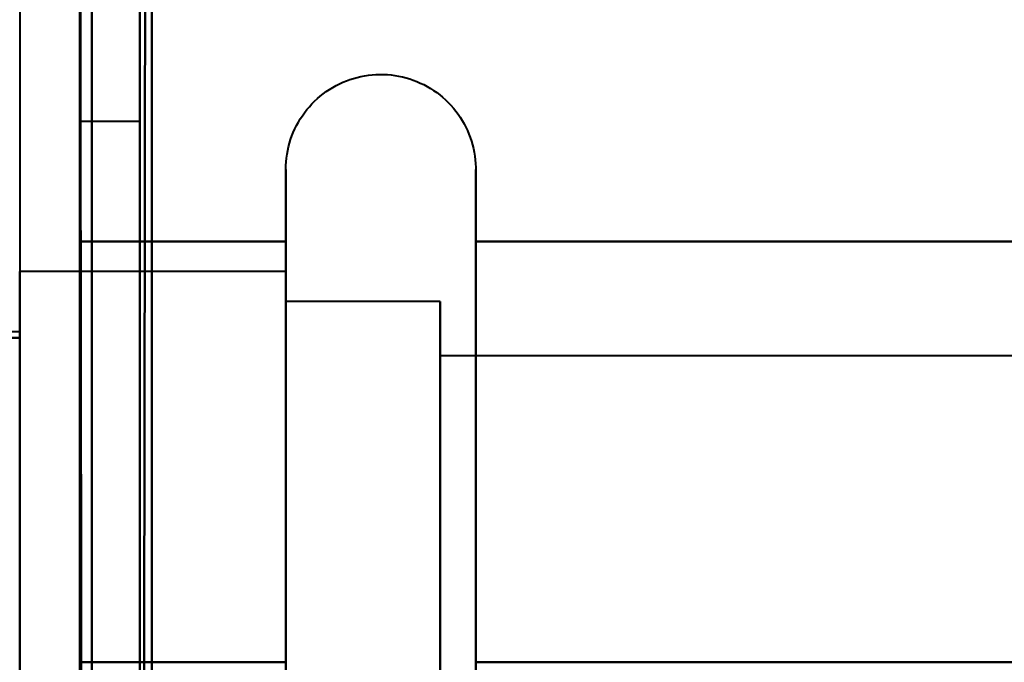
# Model space of a CAD drawing. Header units: millimetres. Extents: x -1483 to 905, y -1392 to 951.
# Tile 11 of 105: x -740 to -731.81, y -451.67 to -446.32. Entities that reach past the tile are written whole.
import ezdxf

# ---------------------------------------------------------------- set-up
doc = ezdxf.new("R2010")
doc.units = ezdxf.units.MM
doc.layers.add('G-IMPT', color=8, linetype='Continuous', lineweight=40)

# ---------------------------------------------------------------- blocks, each defined once
blk = doc.blocks.new('NEXA 2000 CALQUES_dwg-762145-Niveau de réf_')
at = {"layer": 'G-IMPT'}
for p, q in [((-739, -414.2152), (-739.5, -414.2152)), ((-739, -414.2152), (-739.5, -414.2152)), ((-739, -414.2152), (-739.5, -414.2152)), ((-739, -414.2152), (-739.5, -414.2152)), ((-739.5, -418.7152), (-739.5, -414.2152)), ((-739.5, -418.7152), (-739.5, -414.2152)), ((-739.5, -418.7152), (-739.5, -414.2152)), ((-739.5, -418.7152), (-739.5, -414.2152)), ((-739.5, -414.2152), (-739.5, -418.7152)), ((-739.5, -414.2152), (-739.5, -423.2152)), ((-739.5, -414.2152), (-739.5, -418.7152)), ((-739.5, -414.2152), (-739.5, -423.2152)), ((-739.5, -414.2152), (-739.5, -418.7152)), ((-739.5, -414.2152), (-739.5, -423.2152)), ((-739.5, -414.2152), (-739.5, -418.7152)), ((-739.5, -414.2152), (-739.5, -423.2152)), ((-739, -423.2152), (-739, -414.2152)), ((-739, -423.2152), (-739, -414.2152)), ((-739, -423.2152), (-739, -414.2152)), ((-739, -423.2152), (-739, -414.2152)), ((-739, -423.2152), (-739, -414.2152)), ((-739, -423.2152), (-739, -414.2152)), ((-739, -423.2152), (-739, -414.2152)), ((-739, -423.2152), (-739, -414.2152)), ((-739, -414.2152), (-739, -423.2152)), ((-739, -414.2152), (-739, -423.2152)), ((-739, -414.2152), (-739, -423.2152)), ((-739, -414.2152), (-739, -423.2152)), ((-739, -414.2152), (-739, -423.2152)), ((-739, -414.2152), (-739, -423.2152)), ((-739, -414.2152), (-739, -423.2152)), ((-739, -414.2152), (-739, -423.2152)), ((-737.7851, -418.7152), (-737.7851, -414.6152)), ((-737.7851, -418.7152), (-737.7851, -414.6152)), ((-737.7851, -418.7152), (-737.7851, -414.6152)), ((-737.7851, -418.7152), (-737.7851, -414.6152)), ((-737.7851, -418.7152), (-737.7851, -414.6152)), ((-737.7851, -418.7152), (-737.7851, -414.6152)), ((-737.7851, -416.6652), (-737.7851, -414.6152)), ((-736.2043, -414.6152), (-736.2043, -418.7152)), ((-736.2043, -414.6152), (-736.2043, -418.7152)), ((-736.2043, -414.6152), (-736.2043, -418.7152)), ((-736.2043, -414.6152), (-736.2043, -418.7152)), ((-736.2043, -414.6152), (-736.2043, -418.7152)), ((-736.2043, -414.6152), (-736.2043, -418.7152)), ((-736.2043, -414.6152), (-736.2043, -416.6652)), ((-737.7851, -422.8152), (-737.7851, -415.1644)), ((-736.2043, -415.1644), (-736.2043, -422.8152)), ((-737.7851, -415.4652), (-740, -415.4652)), ((-737.7851, -415.4652), (-740, -415.4652)), ((-737.7851, -415.4652), (-740, -415.4652)), ((-737.7851, -415.4652), (-740, -415.4652)), ((-740, -418.7152), (-740, -415.4652)), ((-740, -418.7152), (-740, -415.4652)), ((-740, -415.4652), (-740, -418.7152)), ((-740, -415.4652), (-740, -421.5297)), ((-737.7851, -415.4652), (-737.7851, -421.9652)), ((-737.7851, -415.4652), (-737.7851, -421.9652)), ((-737.7851, -418.7152), (-737.7851, -415.4652)), ((-737.7851, -418.7152), (-737.7851, -415.4652)), ((-737.7851, -415.4652), (-737.7851, -421.9652)), ((-737.7851, -415.4652), (-737.7851, -421.9652)), ((-737.7851, -418.7152), (-737.7851, -415.4652)), ((-737.7851, -418.7152), (-737.7851, -415.4652)), ((-737.7851, -415.4652), (-737.7851, -421.9652)), ((-737.7851, -415.4652), (-737.7851, -421.9652)), ((-737.7851, -418.7152), (-737.7851, -415.4652)), ((-737.7851, -418.7152), (-737.7851, -415.4652)), ((-737.7851, -417.0902), (-737.7851, -415.4652)), ((-737.7851, -415.4652), (-737.7851, -420.3402)), ((-736.5, -415.7152), (-737.7851, -415.7152)), ((-736.5, -415.7152), (-737.7851, -415.7152)), ((-736.5, -415.7152), (-737.7851, -415.7152)), ((-736.5, -415.7152), (-737.7851, -415.7152)), ((-737.7851, -415.7152), (-737.7851, -421.7152)), ((-737.7851, -415.7152), (-737.7851, -421.7152)), ((-737.7851, -421.7152), (-737.7851, -415.7152)), ((-737.7851, -421.7152), (-737.7851, -415.7152)), ((-737.7851, -415.7152), (-737.7851, -421.7152)), ((-737.7851, -415.7152), (-737.7851, -421.7152)), ((-737.7851, -421.7152), (-737.7851, -415.7152)), ((-737.7851, -421.7152), (-737.7851, -415.7152)), ((-737.7851, -415.7152), (-737.7851, -421.7152)), ((-737.7851, -415.7152), (-737.7851, -421.7152)), ((-737.7851, -421.7152), (-737.7851, -415.7152)), ((-737.7851, -421.7152), (-737.7851, -415.7152)), ((-737.7851, -415.7152), (-737.7851, -420.2152)), ((-737.7851, -420.2152), (-737.7851, -415.7152)), ((-736.5, -415.7152), (-736.5, -418.7152)), ((-736.5, -421.7152), (-736.5, -415.7152)), ((-736.5, -418.7152), (-736.5, -415.7152)), ((-736.5, -415.7152), (-736.5, -418.7152)), ((-736.5, -421.7152), (-736.5, -415.7152)), ((-736.5, -418.7152), (-736.5, -415.7152)), ((-736.5, -415.7152), (-736.5, -418.7152)), ((-736.5, -421.7152), (-736.5, -415.7152)), ((-736.5, -418.7152), (-736.5, -415.7152)), ((-736.5, -415.7152), (-736.5, -421.3132)), ((-736.5, -420.2152), (-736.5, -415.7152)), ((-740, -415.9006), (-740, -418.7152)), ((-737.7851, -421.9652), (-737.7851, -415.9006)), ((-740, -415.9652), (-745, -415.9652)), ((-740, -415.9652), (-745, -415.9652)), ((-740, -421.4652), (-740, -415.9652)), ((-740, -421.4652), (-740, -415.9652)), ((-740, -415.9652), (-740, -421.4652)), ((-740, -415.9652), (-740, -421.4652)), ((-740, -421.4652), (-740, -415.9652)), ((-740, -421.4652), (-740, -415.9652)), ((-740, -415.9652), (-740, -421.4652)), ((-740, -415.9652), (-740, -421.4652)), ((-736.5, -416.1171), (-736.5, -421.7152)), ((-724.6111, -416.167), (-736.5, -416.167)), ((-724.6111, -416.167), (-736.5, -416.167)), ((-724.6111, -416.167), (-736.5, -416.167)), ((-724.6111, -416.167), (-736.5, -416.167)), ((-736.5, -416.167), (-736.5, -418.7152)), ((-736.5, -418.7152), (-736.5, -416.167)), ((-736.5, -416.167), (-736.5, -418.7152)), ((-736.5, -418.7152), (-736.5, -416.167)), ((-736.5, -416.167), (-736.5, -418.7152)), ((-736.5, -418.7152), (-736.5, -416.167)), ((-736.5, -416.167), (-736.5, -420.922)), ((-736.5, -420.922), (-736.5, -416.167)), ((-736.5, -416.5083), (-736.5, -421.2634)), ((-736.5, -421.2634), (-736.5, -416.5083)), ((-737.7851, -422.2659), (-737.7851, -416.6652)), ((-736.2043, -416.6652), (-736.2043, -422.2659)), ((-737.7851, -421.5297), (-737.7851, -417.0902)), ((-737.7851, -417.0902), (-737.7851, -421.9652)), ((-737.7851, -417.2152), (-737.7851, -421.7152)), ((-737.7851, -421.7152), (-737.7851, -417.2152)), ((-736.5, -421.3132), (-736.5, -417.2152)), ((-740, -418.7152), (-740, -421.9652)), ((-739.5, -423.2152), (-739.5, -418.7152)), ((-739.5, -423.2152), (-739.5, -418.7152)), ((-737.7851, -422.8152), (-737.7851, -418.7152)), ((-737.7851, -422.8152), (-737.7851, -418.7152)), ((-737.7851, -422.8152), (-737.7851, -418.7152)), ((-737.7851, -421.9652), (-737.7851, -418.7152)), ((-737.7851, -421.9652), (-737.7851, -418.7152)), ((-737.7851, -421.9652), (-737.7851, -418.7152)), ((-736.5, -418.7152), (-736.5, -421.2634)), ((-736.5, -418.7152), (-736.5, -421.7152)), ((-736.5, -421.2634), (-736.5, -418.7152)), ((-736.5, -421.7152), (-736.5, -418.7152)), ((-736.5, -418.7152), (-736.5, -421.2634)), ((-736.5, -418.7152), (-736.5, -421.7152)), ((-736.5, -421.2634), (-736.5, -418.7152)), ((-736.5, -421.7152), (-736.5, -418.7152)), ((-736.5, -418.7152), (-736.5, -421.2634)), ((-736.5, -418.7152), (-736.5, -421.7152)), ((-736.5, -421.2634), (-736.5, -418.7152)), ((-736.5, -421.7152), (-736.5, -418.7152)), ((-736.2043, -418.7152), (-736.2043, -422.8152)), ((-736.2043, -418.7152), (-736.2043, -422.8152)), ((-736.2043, -418.7152), (-736.2043, -422.8152))]:
    blk.add_line(p, q, dxfattribs=at)
at = {"layer": 'G-IMPT', "flags": 128}
for points in [[(-738.95, -408.6), (-738.9625, -416.8375), (-738.975, -425.075), (-738.9875, -433.3125), (-739, -441.55)], [(-739, -441.55), (-738.9875, -433.3125), (-738.975, -425.075), (-738.9625, -416.8375), (-738.95, -408.6)], [(-739, -408.65), (-739, -416.875), (-739, -425.1), (-739, -433.325), (-739, -441.55)], [(-739, -441.55), (-739, -433.325), (-739, -425.1), (-739, -416.875), (-739, -408.65)], [(-738.9, -441.55), (-738.9, -433.3125), (-738.9, -425.075), (-738.9, -416.8375), (-738.9, -408.6)], [(-738.9, -408.6), (-738.9, -416.8375), (-738.9, -425.075), (-738.9, -433.3125), (-738.9, -441.55)], [(-738.9, -408.65), (-738.9, -416.875), (-738.9, -425.1), (-738.9, -433.325), (-738.9, -441.55)], [(-738.9, -441.55), (-738.9, -433.325), (-738.9, -425.1), (-738.9, -416.875), (-738.9, -408.65)], [(-740, -410.05), (-740, -415.3262), (-740, -420.6025), (-740, -425.8787), (-740, -431.155)], [(-739.5, -441.55), (-739.5, -433.675), (-739.5, -425.8), (-739.5, -417.925), (-739.5, -410.05)], [(-739.5, -410.05), (-739.5, -417.925), (-739.5, -425.8), (-739.5, -433.675), (-739.5, -441.55)], [(-739.5, -441.55), (-739.5, -433.675), (-739.5, -425.8), (-739.5, -417.925), (-739.5, -410.05)], [(-739.5, -410.05), (-739.5, -418.15), (-739.5, -426.25), (-739.5, -434.35), (-739.5, -442.45)], [(-739.5, -442.45), (-739.5, -434.35), (-739.5, -426.25), (-739.5, -418.15), (-739.5, -410.05)], [(-739.5, -410.05), (-739.5, -417.925), (-739.5, -425.8), (-739.5, -433.675), (-739.5, -441.55)], [(-739.45, -442.5), (-739.4625, -434.3875), (-739.475, -426.275), (-739.4875, -418.1625), (-739.5, -410.05)], [(-739.5, -410.05), (-739.4875, -418.1625), (-739.475, -426.275), (-739.4625, -434.3875), (-739.45, -442.5)], [(-739.4, -442.45), (-739.4, -434.35), (-739.4, -426.25), (-739.4, -418.15), (-739.4, -410.05)], [(-739.4, -410.05), (-739.4, -418.15), (-739.4, -426.25), (-739.4, -434.35), (-739.4, -442.45)], [(-739.4, -442.45), (-739.4, -434.35), (-739.4, -426.25), (-739.4, -418.15), (-739.4, -410.05)], [(-739.4, -410.05), (-739.4, -418.15), (-739.4, -426.25), (-739.4, -434.35), (-739.4, -442.45)], [(-739.4, -442.45), (-739.4, -434.35), (-739.4, -426.25), (-739.4, -418.15), (-739.4, -410.05)], [(-739.4, -410.05), (-739.4, -418.1625), (-739.4, -426.275), (-739.4, -434.3875), (-739.4, -442.5)], [(-739.4, -442.5), (-739.4, -434.3875), (-739.4, -426.275), (-739.4, -418.1625), (-739.4, -410.05)], [(-739.4, -410.05), (-739.4, -418.15), (-739.4, -426.25), (-739.4, -434.35), (-739.4, -442.45)], [(-738.9, -410.05), (-738.9, -417.925), (-738.9, -425.8), (-738.9, -433.675), (-738.9, -441.55)], [(-738.9, -441.55), (-738.9, -433.675), (-738.9, -425.8), (-738.9, -417.925), (-738.9, -410.05)], [(-738.9, -410.05), (-738.9, -417.925), (-738.9, -425.8), (-738.9, -433.675), (-738.9, -441.55)], [(-738.9, -441.55), (-738.9, -433.675), (-738.9, -425.8), (-738.9, -417.925), (-738.9, -410.05)], [(-737.7851, -414.6152), (-737.7845, -414.5835), (-737.7826, -414.552), (-737.7794, -414.5205), (-737.775, -414.4892), (-737.7694, -414.4581), (-737.7625, -414.4273), (-737.7544, -414.3967), (-737.745, -414.3665), (-737.7345, -414.3367), (-737.7227, -414.3073), (-737.7098, -414.2785), (-737.6958, -414.2501), (-737.6807, -414.2224), (-737.6644, -414.1953), (-737.6471, -414.1688), (-737.6287, -414.1431), (-737.6093, -414.1181), (-737.589, -414.094), (-737.5676, -414.0706), (-737.5454, -414.0481), (-737.5223, -414.0266), (-737.4983, -414.0059), (-737.4736, -413.9863), (-737.448, -413.9676), (-737.4218, -413.95), (-737.3948, -413.9335), (-737.3673, -413.918), (-737.3391, -413.9037), (-737.3104, -413.8905), (-737.2811, -413.8784), (-737.2514, -413.8676), (-737.2213, -413.8579), (-737.1909, -413.8495), (-737.1601, -413.8422), (-737.1291, -413.8362), (-737.0978, -413.8315), (-737.0664, -413.828), (-737.0348, -413.8257), (-737.0032, -413.8248), (-736.9716, -413.8251), (-736.9401, -413.8266), (-736.9086, -413.8294), (-736.8772, -413.8335), (-736.846, -413.8388), (-736.8151, -413.8454), (-736.7845, -413.8532), (-736.7542, -413.8622), (-736.7243, -413.8724), (-736.6948, -413.8838), (-736.6658, -413.8964), (-736.6373, -413.9101), (-736.6094, -413.925), (-736.5821, -413.941), (-736.5555, -413.958), (-736.5295, -413.9761), (-736.5044, -413.9952), (-736.48, -414.0153), (-736.4564, -414.0364), (-736.4337, -414.0584), (-736.4119, -414.0812), (-736.391, -414.105), (-736.371, -414.1295), (-736.3521, -414.1549), (-736.3342, -414.1809), (-736.3174, -414.2077), (-736.3016, -414.2351), (-736.287, -414.2631), (-736.2735, -414.2917), (-736.2611, -414.3208), (-736.25, -414.3504), (-736.24, -414.3804), (-736.2312, -414.4107), (-736.2236, -414.4414), (-736.2173, -414.4724), (-736.2122, -414.5036), (-736.2084, -414.535), (-736.2058, -414.5665), (-736.2045, -414.5981), (-736.2043, -414.6152)], [(-737.7851, -414.6152), (-737.7845, -414.5835), (-737.7826, -414.552), (-737.7794, -414.5205), (-737.775, -414.4892), (-737.7694, -414.4581), (-737.7625, -414.4273), (-737.7544, -414.3967), (-737.745, -414.3665), (-737.7345, -414.3367), (-737.7227, -414.3073), (-737.7098, -414.2785), (-737.6958, -414.2501), (-737.6807, -414.2224), (-737.6644, -414.1953), (-737.6471, -414.1688), (-737.6287, -414.1431), (-737.6093, -414.1181), (-737.589, -414.094), (-737.5676, -414.0706), (-737.5454, -414.0481), (-737.5223, -414.0266), (-737.4983, -414.0059), (-737.4736, -413.9863), (-737.448, -413.9676), (-737.4218, -413.95), (-737.3948, -413.9335), (-737.3673, -413.918), (-737.3391, -413.9037), (-737.3104, -413.8905), (-737.2811, -413.8784), (-737.2514, -413.8676), (-737.2213, -413.8579), (-737.1909, -413.8495), (-737.1601, -413.8422), (-737.1291, -413.8362), (-737.0978, -413.8315), (-737.0664, -413.828), (-737.0348, -413.8257), (-737.0032, -413.8248), (-736.9716, -413.8251), (-736.9401, -413.8266), (-736.9086, -413.8294), (-736.8772, -413.8335), (-736.846, -413.8388), (-736.8151, -413.8454), (-736.7845, -413.8532), (-736.7542, -413.8622), (-736.7243, -413.8724), (-736.6948, -413.8838), (-736.6658, -413.8964), (-736.6373, -413.9101), (-736.6094, -413.925), (-736.5821, -413.941), (-736.5555, -413.958), (-736.5295, -413.9761), (-736.5044, -413.9952), (-736.48, -414.0153), (-736.4564, -414.0364), (-736.4337, -414.0584), (-736.4119, -414.0812), (-736.391, -414.105), (-736.371, -414.1295), (-736.3521, -414.1549), (-736.3342, -414.1809), (-736.3174, -414.2077), (-736.3016, -414.2351), (-736.287, -414.2631), (-736.2735, -414.2917), (-736.2611, -414.3208), (-736.25, -414.3504), (-736.24, -414.3804), (-736.2312, -414.4107), (-736.2236, -414.4414), (-736.2173, -414.4724), (-736.2122, -414.5036), (-736.2084, -414.535), (-736.2058, -414.5665), (-736.2045, -414.5981), (-736.2043, -414.6152)], [(-737.7851, -414.6152), (-737.7845, -414.5835), (-737.7826, -414.552), (-737.7794, -414.5205), (-737.775, -414.4892), (-737.7694, -414.4581), (-737.7625, -414.4273), (-737.7544, -414.3967), (-737.745, -414.3665), (-737.7345, -414.3367), (-737.7227, -414.3073), (-737.7098, -414.2785), (-737.6958, -414.2501), (-737.6807, -414.2224), (-737.6644, -414.1953), (-737.6471, -414.1688), (-737.6287, -414.1431), (-737.6093, -414.1181), (-737.589, -414.094), (-737.5676, -414.0706), (-737.5454, -414.0481), (-737.5223, -414.0266), (-737.4983, -414.0059), (-737.4736, -413.9863), (-737.448, -413.9676), (-737.4218, -413.95), (-737.3948, -413.9335), (-737.3673, -413.918), (-737.3391, -413.9037), (-737.3104, -413.8905), (-737.2811, -413.8784), (-737.2514, -413.8676), (-737.2213, -413.8579), (-737.1909, -413.8495), (-737.1601, -413.8422), (-737.1291, -413.8362), (-737.0978, -413.8315), (-737.0664, -413.828), (-737.0348, -413.8257), (-737.0032, -413.8248), (-736.9716, -413.8251), (-736.9401, -413.8266), (-736.9086, -413.8294), (-736.8772, -413.8335), (-736.846, -413.8388), (-736.8151, -413.8454), (-736.7845, -413.8532), (-736.7542, -413.8622), (-736.7243, -413.8724), (-736.6948, -413.8838), (-736.6658, -413.8964), (-736.6373, -413.9101), (-736.6094, -413.925), (-736.5821, -413.941), (-736.5555, -413.958), (-736.5295, -413.9761), (-736.5044, -413.9952), (-736.48, -414.0153), (-736.4564, -414.0364), (-736.4337, -414.0584), (-736.4119, -414.0812), (-736.391, -414.105), (-736.371, -414.1295), (-736.3521, -414.1549), (-736.3342, -414.1809), (-736.3174, -414.2077), (-736.3016, -414.2351), (-736.287, -414.2631), (-736.2735, -414.2917), (-736.2611, -414.3208), (-736.25, -414.3504), (-736.24, -414.3804), (-736.2312, -414.4107), (-736.2236, -414.4414), (-736.2173, -414.4724), (-736.2122, -414.5036), (-736.2084, -414.535), (-736.2058, -414.5665), (-736.2045, -414.5981), (-736.2043, -414.6152)], [(-737.7851, -414.6152), (-737.7845, -414.5835), (-737.7826, -414.552), (-737.7794, -414.5205), (-737.775, -414.4892), (-737.7694, -414.4581), (-737.7625, -414.4273), (-737.7544, -414.3967), (-737.745, -414.3665), (-737.7345, -414.3367), (-737.7227, -414.3073), (-737.7098, -414.2785), (-737.6958, -414.2501), (-737.6807, -414.2224), (-737.6644, -414.1953), (-737.6471, -414.1688), (-737.6287, -414.1431), (-737.6093, -414.1181), (-737.589, -414.094), (-737.5676, -414.0706), (-737.5454, -414.0481), (-737.5223, -414.0266), (-737.4983, -414.0059), (-737.4736, -413.9863), (-737.448, -413.9676), (-737.4218, -413.95), (-737.3948, -413.9335), (-737.3673, -413.918), (-737.3391, -413.9037), (-737.3104, -413.8905), (-737.2811, -413.8784), (-737.2514, -413.8676), (-737.2213, -413.8579), (-737.1909, -413.8495), (-737.1601, -413.8422), (-737.1291, -413.8362), (-737.0978, -413.8315), (-737.0664, -413.828), (-737.0348, -413.8257), (-737.0032, -413.8248), (-736.9716, -413.8251), (-736.9401, -413.8266), (-736.9086, -413.8294), (-736.8772, -413.8335), (-736.846, -413.8388), (-736.8151, -413.8454), (-736.7845, -413.8532), (-736.7542, -413.8622), (-736.7243, -413.8724), (-736.6948, -413.8838), (-736.6658, -413.8964), (-736.6373, -413.9101), (-736.6094, -413.925), (-736.5821, -413.941), (-736.5555, -413.958), (-736.5295, -413.9761), (-736.5044, -413.9952), (-736.48, -414.0153), (-736.4564, -414.0364), (-736.4337, -414.0584), (-736.4119, -414.0812), (-736.391, -414.105), (-736.371, -414.1295), (-736.3521, -414.1549), (-736.3342, -414.1809), (-736.3174, -414.2077), (-736.3016, -414.2351), (-736.287, -414.2631), (-736.2735, -414.2917), (-736.2611, -414.3208), (-736.25, -414.3504), (-736.24, -414.3804), (-736.2312, -414.4107), (-736.2236, -414.4414), (-736.2173, -414.4724), (-736.2122, -414.5036), (-736.2084, -414.535), (-736.2058, -414.5665), (-736.2045, -414.5981), (-736.2043, -414.6152)], [(-737.7851, -414.6152), (-737.7851, -414.6184), (-737.7851, -414.6283), (-737.7851, -414.6446), (-737.7851, -414.6675), (-737.7851, -414.6969), (-737.7851, -414.7327), (-737.7851, -414.7748), (-737.7851, -414.8233), (-737.7851, -414.878), (-737.7851, -414.9388), (-737.7851, -415.0057), (-737.7851, -415.0785), (-737.7851, -415.1571), (-737.7851, -415.2414), (-737.7851, -415.3313), (-737.7851, -415.4266), (-737.7851, -415.5271), (-737.7851, -415.6327), (-737.7851, -415.7433), (-737.7851, -415.8587), (-737.7851, -415.9786), (-737.7851, -416.1028), (-737.7851, -416.2313), (-737.7851, -416.3637), (-737.7851, -416.4999), (-737.7851, -416.6396), (-737.7851, -416.7827), (-737.7851, -416.9289), (-737.7851, -417.0779), (-737.7851, -417.2295), (-737.7851, -417.3835), (-737.7851, -417.5396), (-737.7851, -417.6976), (-737.7851, -417.8573), (-737.7851, -418.0183), (-737.7851, -418.1804), (-737.7851, -418.3434), (-737.7851, -418.507), (-737.7851, -418.6709), (-737.7851, -418.7152)], [(-737.7851, -414.6152), (-737.7851, -414.6184), (-737.7851, -414.6283), (-737.7851, -414.6446), (-737.7851, -414.6675), (-737.7851, -414.6969), (-737.7851, -414.7327), (-737.7851, -414.7748), (-737.7851, -414.8233), (-737.7851, -414.878), (-737.7851, -414.9388), (-737.7851, -415.0057), (-737.7851, -415.0785), (-737.7851, -415.1571), (-737.7851, -415.2414), (-737.7851, -415.3313), (-737.7851, -415.4266), (-737.7851, -415.5271), (-737.7851, -415.6327), (-737.7851, -415.7433), (-737.7851, -415.8587), (-737.7851, -415.9786), (-737.7851, -416.1028), (-737.7851, -416.2313), (-737.7851, -416.3637), (-737.7851, -416.4999), (-737.7851, -416.6396), (-737.7851, -416.7827), (-737.7851, -416.9289), (-737.7851, -417.0779), (-737.7851, -417.2295), (-737.7851, -417.3835), (-737.7851, -417.5396), (-737.7851, -417.6976), (-737.7851, -417.8573), (-737.7851, -418.0183), (-737.7851, -418.1804), (-737.7851, -418.3434), (-737.7851, -418.507), (-737.7851, -418.6709), (-737.7851, -418.7152)], [(-737.7851, -414.6152), (-737.7851, -414.6184), (-737.7851, -414.6283), (-737.7851, -414.6446), (-737.7851, -414.6675), (-737.7851, -414.6969), (-737.7851, -414.7327), (-737.7851, -414.7748), (-737.7851, -414.8233), (-737.7851, -414.878), (-737.7851, -414.9388), (-737.7851, -415.0057), (-737.7851, -415.0785), (-737.7851, -415.1571), (-737.7851, -415.2414), (-737.7851, -415.3313), (-737.7851, -415.4266), (-737.7851, -415.5271), (-737.7851, -415.6327), (-737.7851, -415.7433), (-737.7851, -415.8587), (-737.7851, -415.9786), (-737.7851, -416.1028), (-737.7851, -416.2313), (-737.7851, -416.3637), (-737.7851, -416.4999), (-737.7851, -416.6396), (-737.7851, -416.7827), (-737.7851, -416.9289), (-737.7851, -417.0779), (-737.7851, -417.2295), (-737.7851, -417.3835), (-737.7851, -417.5396), (-737.7851, -417.6976), (-737.7851, -417.8573), (-737.7851, -418.0183), (-737.7851, -418.1804), (-737.7851, -418.3434), (-737.7851, -418.507), (-737.7851, -418.6709), (-737.7851, -418.7152)], [(-737.7851, -414.6152), (-737.7851, -414.6184), (-737.7851, -414.6283), (-737.7851, -414.6446), (-737.7851, -414.6675), (-737.7851, -414.6969), (-737.7851, -414.7327), (-737.7851, -414.7748), (-737.7851, -414.8233), (-737.7851, -414.878), (-737.7851, -414.9388), (-737.7851, -415.0057), (-737.7851, -415.0785), (-737.7851, -415.1571), (-737.7851, -415.1644)], [(-737.7851, -418.7447), (-737.7851, -418.5807), (-737.7851, -418.4169), (-737.7851, -418.2536), (-737.7851, -418.0911), (-737.7851, -417.9295), (-737.7851, -417.7693), (-737.7851, -417.6105), (-737.7851, -417.4535), (-737.7851, -417.2985), (-737.7851, -417.1458), (-737.7851, -416.9955), (-737.7851, -416.8481), (-737.7851, -416.7036), (-737.7851, -416.5623), (-737.7851, -416.4245), (-737.7851, -416.2904), (-737.7851, -416.1601), (-737.7851, -416.0339), (-737.7851, -415.912), (-737.7851, -415.7946), (-737.7851, -415.6819), (-737.7851, -415.574), (-737.7851, -415.4711), (-737.7851, -415.3735), (-737.7851, -415.2812), (-737.7851, -415.1943), (-737.7851, -415.1131), (-737.7851, -415.0377), (-737.7851, -414.9681), (-737.7851, -414.9046), (-737.7851, -414.8471), (-737.7851, -414.7958), (-737.7851, -414.7508), (-737.7851, -414.7122), (-737.7851, -414.6799), (-737.7851, -414.6541), (-737.7851, -414.6348), (-737.7851, -414.622), (-737.7851, -414.6158), (-737.7851, -414.6152)], [(-737.7851, -418.7152), (-737.7851, -418.5512), (-737.7851, -418.3875), (-737.7851, -418.2243), (-737.7851, -418.0619), (-737.7851, -417.9006), (-737.7851, -417.7406), (-737.7851, -417.5821), (-737.7851, -417.4254), (-737.7851, -417.2708), (-737.7851, -417.1185), (-737.7851, -416.9688), (-737.7851, -416.8219), (-737.7851, -416.6779), (-737.7851, -416.5373), (-737.7851, -416.4001), (-737.7851, -416.2667), (-737.7851, -416.1371), (-737.7851, -416.0117), (-737.7851, -415.8906), (-737.7851, -415.774), (-737.7851, -415.6621), (-737.7851, -415.5551), (-737.7851, -415.4532), (-737.7851, -415.3565), (-737.7851, -415.2651), (-737.7851, -415.1793), (-737.7851, -415.0991), (-737.7851, -415.0247), (-737.7851, -414.9563), (-737.7851, -414.8938), (-737.7851, -414.8374), (-737.7851, -414.7873), (-737.7851, -414.7434), (-737.7851, -414.7059), (-737.7851, -414.6748), (-737.7851, -414.6502), (-737.7851, -414.632), (-737.7851, -414.6204), (-737.7851, -414.6154)], [(-737.7851, -418.7152), (-737.7851, -418.5512), (-737.7851, -418.3875), (-737.7851, -418.2243), (-737.7851, -418.0619), (-737.7851, -417.9006), (-737.7851, -417.7406), (-737.7851, -417.5821), (-737.7851, -417.4254), (-737.7851, -417.2708), (-737.7851, -417.1185), (-737.7851, -416.9688), (-737.7851, -416.8219), (-737.7851, -416.6779), (-737.7851, -416.5373), (-737.7851, -416.4001), (-737.7851, -416.2667), (-737.7851, -416.1371), (-737.7851, -416.0117), (-737.7851, -415.8906), (-737.7851, -415.774), (-737.7851, -415.6621), (-737.7851, -415.5551), (-737.7851, -415.4532), (-737.7851, -415.3565), (-737.7851, -415.2651), (-737.7851, -415.1793), (-737.7851, -415.0991), (-737.7851, -415.0247), (-737.7851, -414.9563), (-737.7851, -414.8938), (-737.7851, -414.8374), (-737.7851, -414.7873), (-737.7851, -414.7434), (-737.7851, -414.7059), (-737.7851, -414.6748), (-737.7851, -414.6502), (-737.7851, -414.632), (-737.7851, -414.6204), (-737.7851, -414.6154)], [(-737.7851, -418.7152), (-737.7851, -418.5512), (-737.7851, -418.3875), (-737.7851, -418.2243), (-737.7851, -418.0619), (-737.7851, -417.9006), (-737.7851, -417.7406), (-737.7851, -417.5821), (-737.7851, -417.4254), (-737.7851, -417.2708), (-737.7851, -417.1185), (-737.7851, -416.9688), (-737.7851, -416.8219), (-737.7851, -416.6779), (-737.7851, -416.5373), (-737.7851, -416.4001), (-737.7851, -416.2667), (-737.7851, -416.1371), (-737.7851, -416.0117), (-737.7851, -415.8906), (-737.7851, -415.774), (-737.7851, -415.6621), (-737.7851, -415.5551), (-737.7851, -415.4532), (-737.7851, -415.3565), (-737.7851, -415.2651), (-737.7851, -415.1793), (-737.7851, -415.0991), (-737.7851, -415.0247), (-737.7851, -414.9563), (-737.7851, -414.8938), (-737.7851, -414.8374), (-737.7851, -414.7873), (-737.7851, -414.7434), (-737.7851, -414.7059), (-737.7851, -414.6748), (-737.7851, -414.6502), (-737.7851, -414.632), (-737.7851, -414.6204), (-737.7851, -414.6154)], [(-736.2043, -414.6152), (-736.2043, -414.6184), (-736.2043, -414.6283), (-736.2043, -414.6446), (-736.2043, -414.6675), (-736.2043, -414.6969), (-736.2043, -414.7327), (-736.2043, -414.7748), (-736.2043, -414.8233), (-736.2043, -414.878), (-736.2043, -414.9388), (-736.2043, -415.0057), (-736.2043, -415.0785), (-736.2043, -415.1571), (-736.2043, -415.2414), (-736.2043, -415.3313), (-736.2043, -415.4266), (-736.2043, -415.5271), (-736.2043, -415.6327), (-736.2043, -415.7433), (-736.2043, -415.8587), (-736.2043, -415.9786), (-736.2043, -416.1028), (-736.2043, -416.2313), (-736.2043, -416.3637), (-736.2043, -416.4999), (-736.2043, -416.6396), (-736.2043, -416.7827), (-736.2043, -416.9289), (-736.2043, -417.0779), (-736.2043, -417.2295), (-736.2043, -417.3835), (-736.2043, -417.5396), (-736.2043, -417.6976), (-736.2043, -417.8573), (-736.2043, -418.0183), (-736.2043, -418.1804), (-736.2043, -418.3434), (-736.2043, -418.507), (-736.2043, -418.6709), (-736.2043, -418.7152)], [(-736.2043, -414.6152), (-736.2043, -414.6184), (-736.2043, -414.6283), (-736.2043, -414.6446), (-736.2043, -414.6675), (-736.2043, -414.6969), (-736.2043, -414.7327), (-736.2043, -414.7748), (-736.2043, -414.8233), (-736.2043, -414.878), (-736.2043, -414.9388), (-736.2043, -415.0057), (-736.2043, -415.0785), (-736.2043, -415.1571), (-736.2043, -415.2414), (-736.2043, -415.3313), (-736.2043, -415.4266), (-736.2043, -415.5271), (-736.2043, -415.6327), (-736.2043, -415.7433), (-736.2043, -415.8587), (-736.2043, -415.9786), (-736.2043, -416.1028), (-736.2043, -416.2313), (-736.2043, -416.3637), (-736.2043, -416.4999), (-736.2043, -416.6396), (-736.2043, -416.7827), (-736.2043, -416.9289), (-736.2043, -417.0779), (-736.2043, -417.2295), (-736.2043, -417.3835), (-736.2043, -417.5396), (-736.2043, -417.6976), (-736.2043, -417.8573), (-736.2043, -418.0183), (-736.2043, -418.1804), (-736.2043, -418.3434), (-736.2043, -418.507), (-736.2043, -418.6709), (-736.2043, -418.7152)], [(-736.2043, -414.6152), (-736.2043, -414.6184), (-736.2043, -414.6283), (-736.2043, -414.6446), (-736.2043, -414.6675), (-736.2043, -414.6969), (-736.2043, -414.7327), (-736.2043, -414.7748), (-736.2043, -414.8233), (-736.2043, -414.878), (-736.2043, -414.9388), (-736.2043, -415.0057), (-736.2043, -415.0785), (-736.2043, -415.1571), (-736.2043, -415.2414), (-736.2043, -415.3313), (-736.2043, -415.4266), (-736.2043, -415.5271), (-736.2043, -415.6327), (-736.2043, -415.7433), (-736.2043, -415.8587), (-736.2043, -415.9786), (-736.2043, -416.1028), (-736.2043, -416.2313), (-736.2043, -416.3637), (-736.2043, -416.4999), (-736.2043, -416.6396), (-736.2043, -416.7827), (-736.2043, -416.9289), (-736.2043, -417.0779), (-736.2043, -417.2295), (-736.2043, -417.3835), (-736.2043, -417.5396), (-736.2043, -417.6976), (-736.2043, -417.8573), (-736.2043, -418.0183), (-736.2043, -418.1804), (-736.2043, -418.3434), (-736.2043, -418.507), (-736.2043, -418.6709), (-736.2043, -418.7152)], [(-736.2043, -414.6152), (-736.2043, -414.6184), (-736.2043, -414.6283), (-736.2043, -414.6446), (-736.2043, -414.6675), (-736.2043, -414.6969), (-736.2043, -414.7327), (-736.2043, -414.7748), (-736.2043, -414.8233), (-736.2043, -414.878), (-736.2043, -414.9388), (-736.2043, -415.0057), (-736.2043, -415.0785), (-736.2043, -415.1571), (-736.2043, -415.2414), (-736.2043, -415.3313), (-736.2043, -415.4266), (-736.2043, -415.5271), (-736.2043, -415.6327), (-736.2043, -415.7433), (-736.2043, -415.8587), (-736.2043, -415.9786), (-736.2043, -416.1028), (-736.2043, -416.2313), (-736.2043, -416.3637), (-736.2043, -416.4999), (-736.2043, -416.6396), (-736.2043, -416.7827), (-736.2043, -416.9289), (-736.2043, -417.0779), (-736.2043, -417.2295), (-736.2043, -417.3835), (-736.2043, -417.5396), (-736.2043, -417.6976), (-736.2043, -417.8573), (-736.2043, -418.0183), (-736.2043, -418.1804), (-736.2043, -418.3434), (-736.2043, -418.507), (-736.2043, -418.6709), (-736.2043, -418.8349)], [(-736.2043, -415.1644), (-736.2043, -415.0853), (-736.2043, -415.012), (-736.2043, -414.9446), (-736.2043, -414.8832), (-736.2043, -414.828), (-736.2043, -414.7789), (-736.2043, -414.7362), (-736.2043, -414.6998), (-736.2043, -414.6699), (-736.2043, -414.6464), (-736.2043, -414.6295), (-736.2043, -414.619), (-736.2043, -414.6152)], [(-736.2043, -418.7152), (-736.2043, -418.5512), (-736.2043, -418.3875), (-736.2043, -418.2243), (-736.2043, -418.0619), (-736.2043, -417.9006), (-736.2043, -417.7406), (-736.2043, -417.5821), (-736.2043, -417.4254), (-736.2043, -417.2708), (-736.2043, -417.1185), (-736.2043, -416.9688), (-736.2043, -416.8219), (-736.2043, -416.6779), (-736.2043, -416.5373), (-736.2043, -416.4001), (-736.2043, -416.2667), (-736.2043, -416.1371), (-736.2043, -416.0117), (-736.2043, -415.8906), (-736.2043, -415.774), (-736.2043, -415.6621), (-736.2043, -415.5551), (-736.2043, -415.4532), (-736.2043, -415.3565), (-736.2043, -415.2651), (-736.2043, -415.1793), (-736.2043, -415.0991), (-736.2043, -415.0247), (-736.2043, -414.9563), (-736.2043, -414.8938), (-736.2043, -414.8374), (-736.2043, -414.7873), (-736.2043, -414.7434), (-736.2043, -414.7059), (-736.2043, -414.6748), (-736.2043, -414.6502), (-736.2043, -414.632), (-736.2043, -414.6204), (-736.2043, -414.6154)], [(-736.2043, -418.7152), (-736.2043, -418.5512), (-736.2043, -418.3875), (-736.2043, -418.2243), (-736.2043, -418.0619), (-736.2043, -417.9006), (-736.2043, -417.7406), (-736.2043, -417.5821), (-736.2043, -417.4254), (-736.2043, -417.2708), (-736.2043, -417.1185), (-736.2043, -416.9688), (-736.2043, -416.8219), (-736.2043, -416.6779), (-736.2043, -416.5373), (-736.2043, -416.4001), (-736.2043, -416.2667), (-736.2043, -416.1371), (-736.2043, -416.0117), (-736.2043, -415.8906), (-736.2043, -415.774), (-736.2043, -415.6621), (-736.2043, -415.5551), (-736.2043, -415.4532), (-736.2043, -415.3565), (-736.2043, -415.2651), (-736.2043, -415.1793), (-736.2043, -415.0991), (-736.2043, -415.0247), (-736.2043, -414.9563), (-736.2043, -414.8938), (-736.2043, -414.8374), (-736.2043, -414.7873), (-736.2043, -414.7434), (-736.2043, -414.7059), (-736.2043, -414.6748), (-736.2043, -414.6502), (-736.2043, -414.632), (-736.2043, -414.6204), (-736.2043, -414.6154)], [(-736.2043, -418.7152), (-736.2043, -418.5512), (-736.2043, -418.3875), (-736.2043, -418.2243), (-736.2043, -418.0619), (-736.2043, -417.9006), (-736.2043, -417.7406), (-736.2043, -417.5821), (-736.2043, -417.4254), (-736.2043, -417.2708), (-736.2043, -417.1185), (-736.2043, -416.9688), (-736.2043, -416.8219), (-736.2043, -416.6779), (-736.2043, -416.5373), (-736.2043, -416.4001), (-736.2043, -416.2667), (-736.2043, -416.1371), (-736.2043, -416.0117), (-736.2043, -415.8906), (-736.2043, -415.774), (-736.2043, -415.6621), (-736.2043, -415.5551), (-736.2043, -415.4532), (-736.2043, -415.3565), (-736.2043, -415.2651), (-736.2043, -415.1793), (-736.2043, -415.0991), (-736.2043, -415.0247), (-736.2043, -414.9563), (-736.2043, -414.8938), (-736.2043, -414.8374), (-736.2043, -414.7873), (-736.2043, -414.7434), (-736.2043, -414.7059), (-736.2043, -414.6748), (-736.2043, -414.6502), (-736.2043, -414.632), (-736.2043, -414.6204), (-736.2043, -414.6154)], [(-737.7851, -415.1644), (-737.7851, -415.2493), (-737.7851, -415.3396), (-737.7851, -415.4354), (-737.7851, -415.5364), (-737.7851, -415.6425), (-737.7851, -415.7535), (-737.7851, -415.8693), (-737.7851, -415.9896), (-737.7851, -416.1142), (-737.7851, -416.243), (-737.7851, -416.3758), (-737.7851, -416.5123), (-737.7851, -416.6524), (-737.7851, -416.7957), (-737.7851, -416.9421), (-737.7851, -417.0914), (-737.7851, -417.2432), (-737.7851, -417.3975), (-737.7851, -417.5538), (-737.7851, -417.7119), (-737.7851, -417.8717), (-737.7851, -418.0328), (-737.7851, -418.195), (-737.7851, -418.3581), (-737.7851, -418.5217), (-737.7851, -418.6856), (-737.7851, -418.8496)], [(-736.2043, -418.7594), (-736.2043, -418.5954), (-736.2043, -418.4316), (-736.2043, -418.2683), (-736.2043, -418.1057), (-736.2043, -417.944), (-736.2043, -417.7836), (-736.2043, -417.6247), (-736.2043, -417.4675), (-736.2043, -417.3123), (-736.2043, -417.1594), (-736.2043, -417.0089), (-736.2043, -416.8612), (-736.2043, -416.7165), (-736.2043, -416.5749), (-736.2043, -416.4368), (-736.2043, -416.3023), (-736.2043, -416.1717), (-736.2043, -416.0451), (-736.2043, -415.9228), (-736.2043, -415.805), (-736.2043, -415.6918), (-736.2043, -415.5835), (-736.2043, -415.4802), (-736.2043, -415.382), (-736.2043, -415.2892), (-736.2043, -415.2019), (-736.2043, -415.1644)], [(-739.5, -418.7152), (-739.5, -417.8402), (-739.5, -416.9652), (-739.5, -416.0902), (-739.5, -415.2152)], [(-739.5, -415.2152), (-739.0713, -415.2152), (-738.6426, -415.2152), (-738.2139, -415.2152), (-737.7851, -415.2152)], [(-737.7851, -415.2152), (-738.2139, -415.2152), (-738.6426, -415.2152), (-739.0713, -415.2152), (-739.5, -415.2152)], [(-739.5, -415.2152), (-739.0713, -415.2152), (-738.6426, -415.2152), (-738.2139, -415.2152), (-737.7851, -415.2152)], [(-737.7851, -415.2152), (-738.2139, -415.2152), (-738.6426, -415.2152), (-739.0713, -415.2152), (-739.5, -415.2152)], [(-739.5, -415.2152), (-739.5, -416.0902), (-739.5, -416.9652), (-739.5, -417.8402), (-739.5, -418.7152)], [(-739.5, -418.7152), (-739.5, -417.8402), (-739.5, -416.9652), (-739.5, -416.0902), (-739.5, -415.2152)], [(-739.5, -415.2152), (-739.0713, -415.2152), (-738.6426, -415.2152), (-738.2139, -415.2152), (-737.7851, -415.2152)], [(-737.7851, -415.2152), (-738.2139, -415.2152), (-738.6426, -415.2152), (-739.0713, -415.2152), (-739.5, -415.2152)], [(-739.5, -415.2152), (-739.0713, -415.2152), (-738.6426, -415.2152), (-738.2139, -415.2152), (-737.7851, -415.2152)], [(-737.7851, -415.2152), (-738.2139, -415.2152), (-738.6426, -415.2152), (-739.0713, -415.2152), (-739.5, -415.2152)], [(-739.5, -415.2152), (-739.5, -416.0902), (-739.5, -416.9652), (-739.5, -417.8402), (-739.5, -418.7152)], [(-739.5, -418.7152), (-739.5, -417.8402), (-739.5, -416.9652), (-739.5, -416.0902), (-739.5, -415.2152)], [(-739.5, -415.2152), (-739.0713, -415.2152), (-738.6426, -415.2152), (-738.2139, -415.2152), (-737.7851, -415.2152)], [(-737.7851, -415.2152), (-738.2139, -415.2152), (-738.6426, -415.2152), (-739.0713, -415.2152), (-739.5, -415.2152)], [(-739.5, -415.2152), (-739.0713, -415.2152), (-738.6426, -415.2152), (-738.2139, -415.2152), (-737.7851, -415.2152)], [(-737.7851, -415.2152), (-738.2139, -415.2152), (-738.6426, -415.2152), (-739.0713, -415.2152), (-739.5, -415.2152)], [(-739.5, -415.2152), (-739.5, -416.0902), (-739.5, -416.9652), (-739.5, -417.8402), (-739.5, -418.7152)], [(-739.5, -418.7152), (-739.5, -417.8402), (-739.5, -416.9652), (-739.5, -416.0902), (-739.5, -415.2152)], [(-739.5, -415.2152), (-739.0713, -415.2152), (-738.6426, -415.2152), (-738.2139, -415.2152), (-737.7851, -415.2152)], [(-737.7851, -415.2152), (-738.2139, -415.2152), (-738.6426, -415.2152), (-739.0713, -415.2152), (-739.5, -415.2152)], [(-739.5, -415.2152), (-739.0713, -415.2152), (-738.6426, -415.2152), (-738.2139, -415.2152), (-737.7851, -415.2152)], [(-737.7851, -415.2152), (-738.2139, -415.2152), (-738.6426, -415.2152), (-739.0713, -415.2152), (-739.5, -415.2152)], [(-739.5, -415.2152), (-739.5, -416.0902), (-739.5, -416.9652), (-739.5, -417.8402), (-739.5, -418.7152)], [(-739.5, -418.7152), (-739.5, -417.8402), (-739.5, -416.9652), (-739.5, -416.0902), (-739.5, -415.2152)], [(-739.5, -415.2152), (-739.5, -416.0902), (-739.5, -416.9652), (-739.5, -417.8402), (-739.5, -418.7152)], [(-739.5, -418.7152), (-739.5, -417.8402), (-739.5, -416.9652), (-739.5, -416.0902), (-739.5, -415.2152)], [(-739.5, -415.2152), (-739.5, -416.0902), (-739.5, -416.9652), (-739.5, -417.8402), (-739.5, -418.7152)], [(-739.5, -418.7152), (-739.5, -417.8402), (-739.5, -416.9652), (-739.5, -416.0902), (-739.5, -415.2152)], [(-739.5, -415.2152), (-739.5, -416.0902), (-739.5, -416.9652), (-739.5, -417.8402), (-739.5, -418.7152)], [(-739.5, -418.7152), (-739.5, -417.8402), (-739.5, -416.9652), (-739.5, -416.0902), (-739.5, -415.2152)], [(-739.5, -415.2152), (-739.5, -416.0902), (-739.5, -416.9652), (-739.5, -417.8402), (-739.5, -418.7152)], [(-737.7851, -415.2152), (-737.7851, -416.0902), (-737.7851, -416.9652), (-737.7851, -417.8402), (-737.7851, -418.7152)], [(-737.7851, -418.7152), (-737.7851, -417.8402), (-737.7851, -416.9652), (-737.7851, -416.0902), (-737.7851, -415.2152)], [(-737.7851, -415.2152), (-737.7851, -416.0902), (-737.7851, -416.9652), (-737.7851, -417.8402), (-737.7851, -418.7152)], [(-737.7851, -418.7152), (-737.7851, -417.8402), (-737.7851, -416.9652), (-737.7851, -416.0902), (-737.7851, -415.2152)], [(-737.7851, -415.2152), (-737.7851, -416.0902), (-737.7851, -416.9652), (-737.7851, -417.8402), (-737.7851, -418.7152)], [(-737.7851, -418.7152), (-737.7851, -417.8402), (-737.7851, -416.9652), (-737.7851, -416.0902), (-737.7851, -415.2152)], [(-737.7851, -415.2152), (-737.7851, -416.0902), (-737.7851, -416.9652), (-737.7851, -417.8402), (-737.7851, -418.7152)], [(-737.7851, -418.7152), (-737.7851, -417.8402), (-737.7851, -416.9652), (-737.7851, -416.0902), (-737.7851, -415.2152)], [(-736.2043, -418.7152), (-736.2043, -417.8402), (-736.2043, -416.9652), (-736.2043, -416.0902), (-736.2043, -415.2152)], [(-736.2043, -415.2152), (-733.7043, -415.2152), (-731.2043, -415.2152), (-728.7043, -415.2152), (-726.2043, -415.2152)], [(-726.2043, -415.2152), (-728.7043, -415.2152), (-731.2043, -415.2152), (-733.7043, -415.2152), (-736.2043, -415.2152)], [(-736.2043, -415.2152), (-733.7043, -415.2152), (-731.2043, -415.2152), (-728.7043, -415.2152), (-726.2043, -415.2152)], [(-726.2043, -415.2152), (-728.7043, -415.2152), (-731.2043, -415.2152), (-733.7043, -415.2152), (-736.2043, -415.2152)], [(-736.2043, -415.2152), (-736.2043, -416.0902), (-736.2043, -416.9652), (-736.2043, -417.8402), (-736.2043, -418.7152)], [(-736.2043, -418.7152), (-736.2043, -417.8402), (-736.2043, -416.9652), (-736.2043, -416.0902), (-736.2043, -415.2152)], [(-736.2043, -415.2152), (-733.7043, -415.2152), (-731.2043, -415.2152), (-728.7043, -415.2152), (-726.2043, -415.2152)], [(-726.2043, -415.2152), (-728.7043, -415.2152), (-731.2043, -415.2152), (-733.7043, -415.2152), (-736.2043, -415.2152)], [(-736.2043, -415.2152), (-733.7043, -415.2152), (-731.2043, -415.2152), (-728.7043, -415.2152), (-726.2043, -415.2152)], [(-726.2043, -415.2152), (-728.7043, -415.2152), (-731.2043, -415.2152), (-733.7043, -415.2152), (-736.2043, -415.2152)], [(-736.2043, -415.2152), (-736.2043, -416.0902), (-736.2043, -416.9652), (-736.2043, -417.8402), (-736.2043, -418.7152)], [(-736.2043, -418.7152), (-736.2043, -417.8402), (-736.2043, -416.9652), (-736.2043, -416.0902), (-736.2043, -415.2152)], [(-736.2043, -415.2152), (-733.7043, -415.2152), (-731.2043, -415.2152), (-728.7043, -415.2152), (-726.2043, -415.2152)], [(-726.2043, -415.2152), (-728.7043, -415.2152), (-731.2043, -415.2152), (-733.7043, -415.2152), (-736.2043, -415.2152)], [(-736.2043, -415.2152), (-733.7043, -415.2152), (-731.2043, -415.2152), (-728.7043, -415.2152), (-726.2043, -415.2152)], [(-726.2043, -415.2152), (-728.7043, -415.2152), (-731.2043, -415.2152), (-733.7043, -415.2152), (-736.2043, -415.2152)], [(-736.2043, -415.2152), (-736.2043, -416.0902), (-736.2043, -416.9652), (-736.2043, -417.8402), (-736.2043, -418.7152)], [(-736.2043, -418.7152), (-736.2043, -417.8402), (-736.2043, -416.9652), (-736.2043, -416.0902), (-736.2043, -415.2152)], [(-736.2043, -415.2152), (-733.7043, -415.2152), (-731.2043, -415.2152), (-728.7043, -415.2152), (-726.2043, -415.2152)], [(-726.2043, -415.2152), (-728.7043, -415.2152), (-731.2043, -415.2152), (-733.7043, -415.2152), (-736.2043, -415.2152)], [(-736.2043, -415.2152), (-733.7043, -415.2152), (-731.2043, -415.2152), (-728.7043, -415.2152), (-726.2043, -415.2152)], [(-726.2043, -415.2152), (-728.7043, -415.2152), (-731.2043, -415.2152), (-733.7043, -415.2152), (-736.2043, -415.2152)], [(-736.2043, -415.2152), (-736.2043, -416.0902), (-736.2043, -416.9652), (-736.2043, -417.8402), (-736.2043, -418.7152)], [(-742.5, -416.0152), (-741.875, -416.0152), (-741.25, -416.0152), (-740.625, -416.0152), (-740, -416.0152)], [(-740, -416.0152), (-740.625, -416.0152), (-741.25, -416.0152), (-741.875, -416.0152), (-742.5, -416.0152)], [(-740, -416.0152), (-740.625, -416.0152), (-741.25, -416.0152), (-741.875, -416.0152), (-742.5, -416.0152)], [(-742.5, -416.0152), (-741.875, -416.0152), (-741.25, -416.0152), (-740.625, -416.0152), (-740, -416.0152)], [(-740, -416.0152), (-740, -419.0152), (-740, -422.0152), (-740, -425.0152), (-740, -428.0152)], [(-740, -428.0152), (-740, -425.0152), (-740, -422.0152), (-740, -419.0152), (-740, -416.0152)], [(-737.7851, -418.7152), (-738.2139, -418.7152), (-738.6426, -418.7152), (-739.0713, -418.7152), (-739.5, -418.7152)], [(-739.5, -418.7152), (-739.0713, -418.7152), (-738.6426, -418.7152), (-738.2139, -418.7152), (-737.7851, -418.7152)], [(-737.7851, -418.7152), (-738.2139, -418.7152), (-738.6426, -418.7152), (-739.0713, -418.7152), (-739.5, -418.7152)], [(-739.5, -418.7152), (-739.5, -419.5902), (-739.5, -420.4652), (-739.5, -421.3402), (-739.5, -422.2152)], [(-739.5, -422.2152), (-739.5, -421.3402), (-739.5, -420.4652), (-739.5, -419.5902), (-739.5, -418.7152)], [(-739.5, -418.7152), (-739.0713, -418.7152), (-738.6426, -418.7152), (-738.2139, -418.7152), (-737.7851, -418.7152)], [(-737.7851, -418.7152), (-738.2139, -418.7152), (-738.6426, -418.7152), (-739.0713, -418.7152), (-739.5, -418.7152)], [(-739.5, -418.7152), (-739.0713, -418.7152), (-738.6426, -418.7152), (-738.2139, -418.7152), (-737.7851, -418.7152)], [(-737.7851, -418.7152), (-738.2139, -418.7152), (-738.6426, -418.7152), (-739.0713, -418.7152), (-739.5, -418.7152)], [(-739.5, -418.7152), (-739.5, -419.5902), (-739.5, -420.4652), (-739.5, -421.3402), (-739.5, -422.2152)], [(-739.5, -422.2152), (-739.5, -421.3402), (-739.5, -420.4652), (-739.5, -419.5902), (-739.5, -418.7152)], [(-739.5, -418.7152), (-739.0713, -418.7152), (-738.6426, -418.7152), (-738.2139, -418.7152), (-737.7851, -418.7152)], [(-737.7851, -418.7152), (-738.2139, -418.7152), (-738.6426, -418.7152), (-739.0713, -418.7152), (-739.5, -418.7152)], [(-739.5, -418.7152), (-739.0713, -418.7152), (-738.6426, -418.7152), (-738.2139, -418.7152), (-737.7851, -418.7152)], [(-737.7851, -418.7152), (-738.2139, -418.7152), (-738.6426, -418.7152), (-739.0713, -418.7152), (-739.5, -418.7152)], [(-739.5, -418.7152), (-739.5, -419.5902), (-739.5, -420.4652), (-739.5, -421.3402), (-739.5, -422.2152)], [(-739.5, -422.2152), (-739.5, -421.3402), (-739.5, -420.4652), (-739.5, -419.5902), (-739.5, -418.7152)], [(-739.5, -418.7152), (-739.0713, -418.7152), (-738.6426, -418.7152), (-738.2139, -418.7152), (-737.7851, -418.7152)], [(-739.5, -418.7152), (-739.5, -419.5902), (-739.5, -420.4652), (-739.5, -421.3402), (-739.5, -422.2152)], [(-739.5, -422.2152), (-739.5, -421.3402), (-739.5, -420.4652), (-739.5, -419.5902), (-739.5, -418.7152)], [(-739.5, -418.7152), (-739.5, -419.5902), (-739.5, -420.4652), (-739.5, -421.3402), (-739.5, -422.2152)], [(-739.5, -422.2152), (-739.5, -421.3402), (-739.5, -420.4652), (-739.5, -419.5902), (-739.5, -418.7152)], [(-739.5, -418.7152), (-739.5, -419.5902), (-739.5, -420.4652), (-739.5, -421.3402), (-739.5, -422.2152)], [(-739.5, -422.2152), (-739.5, -421.3402), (-739.5, -420.4652), (-739.5, -419.5902), (-739.5, -418.7152)], [(-737.7851, -418.7594), (-737.7851, -418.7152)], [(-737.7851, -418.7152), (-737.7851, -418.8791)], [(-737.7851, -418.7594), (-737.7851, -418.7152)], [(-737.7851, -418.7152), (-737.7851, -418.8791)], [(-737.7851, -422.2152), (-737.7851, -421.3402), (-737.7851, -420.4652), (-737.7851, -419.5902), (-737.7851, -418.7152)], [(-737.7851, -418.7152), (-737.7851, -419.5902), (-737.7851, -420.4652), (-737.7851, -421.3402), (-737.7851, -422.2152)], [(-737.7851, -422.2152), (-737.7851, -421.3402), (-737.7851, -420.4652), (-737.7851, -419.5902), (-737.7851, -418.7152)], [(-737.7851, -418.7152), (-737.7851, -419.5902), (-737.7851, -420.4652), (-737.7851, -421.3402), (-737.7851, -422.2152)], [(-737.7851, -422.2152), (-737.7851, -421.3402), (-737.7851, -420.4652), (-737.7851, -419.5902), (-737.7851, -418.7152)], [(-737.7851, -418.7152), (-737.7851, -419.5902), (-737.7851, -420.4652), (-737.7851, -421.3402), (-737.7851, -422.2152)], [(-736.2043, -418.7594), (-736.2043, -418.7152)], [(-736.2043, -418.7152), (-736.2043, -418.8791)], [(-736.2043, -418.7594), (-736.2043, -418.7152)], [(-736.2043, -418.7152), (-736.2043, -418.8791)], [(-736.2043, -418.7152), (-736.2043, -418.8791)], [(-736.2043, -422.2152), (-736.2043, -421.3402), (-736.2043, -420.4652), (-736.2043, -419.5902), (-736.2043, -418.7152)], [(-736.2043, -418.7152), (-733.7043, -418.7152), (-731.2043, -418.7152), (-728.7043, -418.7152), (-726.2043, -418.7152)], [(-726.2043, -418.7152), (-728.7043, -418.7152), (-731.2043, -418.7152), (-733.7043, -418.7152), (-736.2043, -418.7152)], [(-736.2043, -418.7152), (-733.7043, -418.7152), (-731.2043, -418.7152), (-728.7043, -418.7152), (-726.2043, -418.7152)], [(-726.2043, -418.7152), (-728.7043, -418.7152), (-731.2043, -418.7152), (-733.7043, -418.7152), (-736.2043, -418.7152)], [(-736.2043, -418.7152), (-736.2043, -419.5902), (-736.2043, -420.4652), (-736.2043, -421.3402), (-736.2043, -422.2152)], [(-736.2043, -422.2152), (-736.2043, -421.3402), (-736.2043, -420.4652), (-736.2043, -419.5902), (-736.2043, -418.7152)], [(-736.2043, -418.7152), (-733.7043, -418.7152), (-731.2043, -418.7152), (-728.7043, -418.7152), (-726.2043, -418.7152)], [(-726.2043, -418.7152), (-728.7043, -418.7152), (-731.2043, -418.7152), (-733.7043, -418.7152), (-736.2043, -418.7152)], [(-736.2043, -418.7152), (-733.7043, -418.7152), (-731.2043, -418.7152), (-728.7043, -418.7152), (-726.2043, -418.7152)], [(-726.2043, -418.7152), (-728.7043, -418.7152), (-731.2043, -418.7152), (-733.7043, -418.7152), (-736.2043, -418.7152)], [(-736.2043, -418.7152), (-736.2043, -419.5902), (-736.2043, -420.4652), (-736.2043, -421.3402), (-736.2043, -422.2152)], [(-736.2043, -422.2152), (-736.2043, -421.3402), (-736.2043, -420.4652), (-736.2043, -419.5902), (-736.2043, -418.7152)], [(-736.2043, -418.7152), (-733.7043, -418.7152), (-731.2043, -418.7152), (-728.7043, -418.7152), (-726.2043, -418.7152)], [(-726.2043, -418.7152), (-728.7043, -418.7152), (-731.2043, -418.7152), (-733.7043, -418.7152), (-736.2043, -418.7152)], [(-736.2043, -418.7152), (-733.7043, -418.7152), (-731.2043, -418.7152), (-728.7043, -418.7152), (-726.2043, -418.7152)], [(-726.2043, -418.7152), (-728.7043, -418.7152), (-731.2043, -418.7152), (-733.7043, -418.7152), (-736.2043, -418.7152)], [(-736.2043, -418.7152), (-736.2043, -419.5902), (-736.2043, -420.4652), (-736.2043, -421.3402), (-736.2043, -422.2152)]]:
    blk.add_lwpolyline(points, dxfattribs=at)

msp = doc.modelspace()

# ---------------------------------------------------------------- block references
at = {"layer": 'G-IMPT'}
msp.add_blockref('NEXA 2000 CALQUES_dwg-762145-Niveau de réf_', (0, -32.95), dxfattribs=at)

doc.saveas('drawing.dxf')
